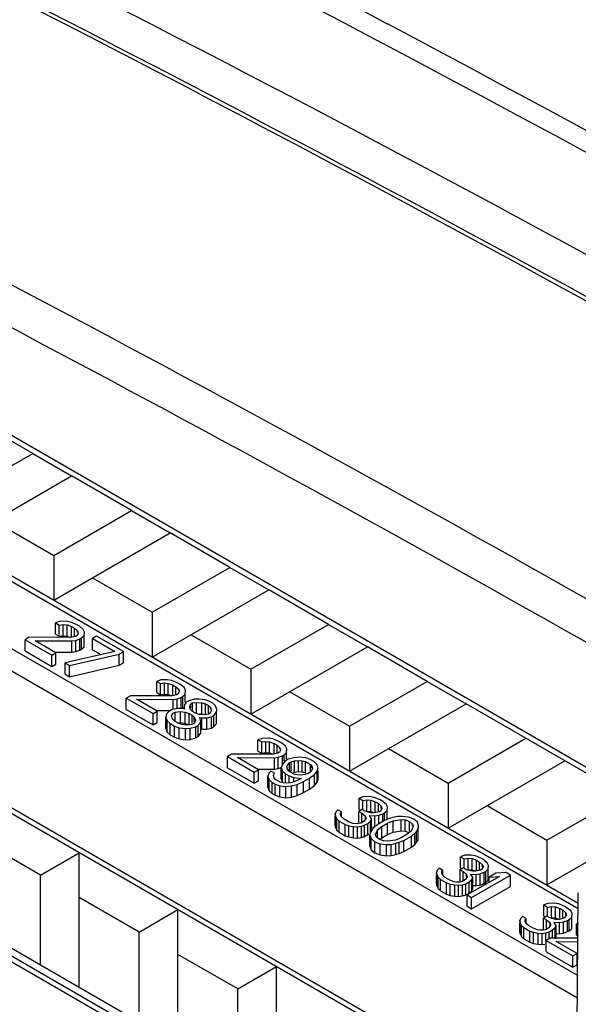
# Model space of a CAD drawing. Header units: millimetres. Extents: x 0 to 594, y 0 to 439.
# Tile 26 of 57: x 472 to 482, y 357 to 375. Entities that reach past the tile are written whole.
import ezdxf

# ---------------------------------------------------------------- set-up
doc = ezdxf.new("R2010")
doc.units = ezdxf.units.MM
doc.header["$LTSCALE"] = 32.67
doc.layers.get('0').update_dxf_attribs({"linetype": 'CONTINUOUS'})

msp = doc.modelspace()

# ---------------------------------------------------------------- linework, layer by layer
at = {"color": 7, "linetype": 'Continuous'}
for p, q in [((484.161, 360.784), (464.602, 372.077)), ((462.127, 370.954), (482.454, 359.219)), ((462.127, 370.852), (482.453, 359.117)), ((460.889, 370.342), (482.444, 357.897)), ((460.712, 370.036), (482.441, 357.491)), ((472.521, 367.403), (471.432, 368.031)), ((482.35, 354.951), (460.797, 367.394)), ((482.422, 355.011), (460.886, 367.445)), ((471.107, 366.586), (472.521, 367.403)), ((472.521, 367.403), (473.228, 366.994)), ((471.107, 365.77), (473.228, 366.994)), ((474.317, 366.366), (473.228, 366.994)), ((472.903, 365.549), (474.317, 366.366)), ((474.317, 366.366), (475.024, 365.957)), ((471.814, 366.178), (472.903, 365.549)), ((472.903, 364.733), (475.024, 365.957)), ((476.113, 365.329), (475.024, 365.957)), ((472.903, 365.549), (472.903, 364.733)), ((474.699, 364.512), (476.113, 365.329)), ((476.113, 365.329), (476.82, 364.921)), ((473.61, 365.141), (474.699, 364.512)), ((474.699, 363.696), (476.82, 364.921)), ((477.909, 364.292), (476.82, 364.921)), ((461.066, 364.647), (482.279, 352.4)), ((460.976, 364.595), (482.189, 352.348)), ((474.699, 364.512), (474.699, 363.696)), ((473.01, 364.345), (472.936, 364.318)), ((472.936, 364.114), (472.936, 364.318)), ((472.936, 364.318), (473.004, 364.279)), ((473.004, 364.279), (473.076, 364.29)), ((473.004, 364.075), (473.004, 364.279)), ((473.124, 364.349), (473.01, 364.345)), ((473.076, 364.086), (473.076, 364.29)), ((473.076, 364.29), (473.147, 364.284)), ((473.209, 364.335), (473.124, 364.349)), ((473.147, 364.079), (473.147, 364.284)), ((473.147, 364.284), (473.23, 364.253)), ((473.318, 364.289), (473.209, 364.335)), ((473.373, 364.257), (473.318, 364.289)), ((476.495, 363.475), (477.909, 364.292)), ((477.909, 364.292), (478.616, 363.884)), ((472.936, 364.114), (473.004, 364.075)), ((473.23, 364.074), (473.23, 364.253)), ((473.23, 364.253), (473.284, 364.222)), ((473.284, 364.074), (473.284, 364.222)), ((473.284, 364.222), (473.337, 364.174)), ((473.329, 364.091), (473.299, 364.074)), ((473.347, 364.133), (473.329, 364.091)), ((473.337, 364.153), (473.337, 364.174)), ((473.337, 364.174), (473.347, 364.133)), ((473.439, 364.202), (473.373, 364.257)), ((473.463, 364.153), (473.439, 364.202)), ((473.457, 364.087), (473.463, 364.153)), ((473.463, 364.133), (473.463, 364.153)), ((475.406, 364.104), (476.495, 363.475)), ((472.456, 364.057), (472.381, 364.014)), ((472.381, 363.809), (472.381, 364.014)), ((472.381, 364.014), (472.869, 363.732)), ((473.212, 364.055), (472.456, 364.057)), ((472.944, 363.775), (472.565, 363.994)), ((472.565, 363.994), (473.234, 363.99)), ((473.004, 364.075), (473.076, 364.086)), ((473.076, 364.086), (473.147, 364.079)), ((473.147, 364.079), (473.212, 364.056)), ((473.299, 364.074), (473.212, 364.055)), ((473.234, 363.99), (473.307, 364)), ((473.234, 363.786), (473.234, 363.99)), ((473.307, 364), (473.38, 364.027)), ((473.307, 363.796), (473.307, 364)), ((473.38, 364.027), (473.41, 364.045)), ((473.38, 363.823), (473.38, 364.027)), ((473.41, 364.045), (473.457, 364.087)), ((473.41, 363.84), (473.41, 364.045)), ((473.457, 363.883), (473.457, 364.087)), ((473.684, 364.077), (473.609, 364.034)), ((473.609, 363.83), (473.609, 364.034)), ((473.609, 364.034), (474.016, 363.799)), ((474.172, 363.796), (473.684, 364.077)), ((472.381, 363.809), (472.869, 363.528)), ((472.869, 363.732), (472.944, 363.775)), ((472.869, 363.528), (472.869, 363.732)), ((472.944, 363.788), (473.234, 363.786)), ((472.944, 363.571), (472.944, 363.775)), ((474.016, 363.799), (473.113, 363.591)), ((473.194, 363.544), (474.097, 363.752)), ((473.234, 363.786), (473.307, 363.796)), ((473.307, 363.796), (473.38, 363.823)), ((473.38, 363.823), (473.41, 363.84)), ((473.41, 363.84), (473.457, 363.883)), ((473.609, 363.83), (473.763, 363.741)), ((474.097, 363.752), (474.172, 363.796)), ((474.097, 363.548), (474.097, 363.752)), ((474.172, 363.592), (474.172, 363.796)), ((476.495, 362.659), (478.616, 363.884)), ((479.705, 363.255), (478.616, 363.884)), ((472.869, 363.528), (472.944, 363.571)), ((473.113, 363.387), (473.113, 363.591)), ((473.113, 363.591), (473.194, 363.544)), ((474.097, 363.548), (474.172, 363.592)), ((473.113, 363.387), (473.194, 363.34)), ((473.194, 363.34), (474.097, 363.548)), ((473.194, 363.34), (473.194, 363.544)), ((476.495, 363.475), (476.495, 362.659)), ((474.853, 363.281), (474.779, 363.254)), ((474.779, 363.05), (474.779, 363.254)), ((474.779, 363.254), (474.847, 363.215)), ((474.847, 363.215), (474.919, 363.226)), ((474.847, 363.011), (474.847, 363.215)), ((474.967, 363.285), (474.853, 363.281)), ((474.919, 363.021), (474.919, 363.226)), ((474.919, 363.226), (474.99, 363.219)), ((475.052, 363.271), (474.967, 363.285)), ((474.99, 363.015), (474.99, 363.219)), ((474.99, 363.219), (475.073, 363.189)), ((475.162, 363.225), (475.052, 363.271)), ((475.216, 363.193), (475.162, 363.225)), ((475.282, 363.138), (475.216, 363.193)), ((478.291, 362.438), (479.705, 363.255)), ((479.705, 363.255), (480.413, 362.847)), ((474.779, 363.05), (474.847, 363.011)), ((474.847, 363.011), (474.919, 363.021)), ((474.919, 363.021), (474.99, 363.015)), ((474.99, 363.015), (475.055, 362.991)), ((475.073, 363.01), (475.073, 363.189)), ((475.073, 363.189), (475.127, 363.158)), ((475.127, 363.01), (475.127, 363.158)), ((475.127, 363.158), (475.18, 363.11)), ((475.172, 363.027), (475.142, 363.01)), ((475.19, 363.069), (475.172, 363.027)), ((475.18, 363.089), (475.18, 363.11)), ((475.18, 363.11), (475.19, 363.069)), ((475.254, 362.98), (475.3, 363.023)), ((475.306, 363.089), (475.282, 363.138)), ((475.3, 363.023), (475.306, 363.089)), ((475.3, 362.875), (475.3, 363.023)), ((475.306, 363.069), (475.306, 363.089)), ((477.202, 363.067), (478.291, 362.438)), ((474.299, 362.993), (474.224, 362.949)), ((474.224, 362.745), (474.224, 362.949)), ((474.224, 362.949), (474.712, 362.668)), ((475.055, 362.991), (474.299, 362.993)), ((474.787, 362.711), (474.408, 362.93)), ((474.408, 362.93), (475.078, 362.926)), ((475.142, 363.01), (475.055, 362.991)), ((475.078, 362.926), (475.15, 362.936)), ((475.078, 362.744), (475.078, 362.926)), ((475.15, 362.936), (475.224, 362.963)), ((475.15, 362.775), (475.15, 362.936)), ((475.224, 362.963), (475.254, 362.98)), ((475.224, 362.759), (475.224, 362.963)), ((475.254, 362.776), (475.254, 362.98)), ((475.315, 362.875), (475.282, 362.825)), ((475.361, 362.901), (475.315, 362.875)), ((475.463, 362.929), (475.361, 362.901)), ((475.38, 362.803), (475.398, 362.845)), ((475.398, 362.845), (475.428, 362.862)), ((475.398, 362.825), (475.398, 362.845)), ((475.428, 362.862), (475.501, 362.873)), ((475.428, 362.706), (475.428, 362.862)), ((475.549, 362.932), (475.463, 362.929)), ((475.501, 362.668), (475.501, 362.873)), ((475.501, 362.873), (475.6, 362.867)), ((475.662, 362.919), (475.549, 362.932)), ((475.6, 362.663), (475.6, 362.867)), ((475.6, 362.867), (475.669, 362.845)), ((475.744, 362.888), (475.662, 362.919)), ((475.669, 362.657), (475.669, 362.845)), ((475.669, 362.845), (475.723, 362.813)), ((475.799, 362.857), (475.744, 362.888)), ((475.851, 362.809), (475.799, 362.857)), ((478.291, 361.622), (480.413, 362.847)), ((484.078, 360.73), (480.413, 362.847)), ((474.224, 362.745), (474.712, 362.464)), ((474.712, 362.668), (474.787, 362.711)), ((474.712, 362.464), (474.712, 362.668)), ((474.787, 362.724), (475.001, 362.722)), ((474.787, 362.507), (474.787, 362.711)), ((475.001, 362.709), (474.953, 362.65)), ((475.046, 362.735), (475.001, 362.709)), ((475.149, 362.763), (475.046, 362.735)), ((475.049, 362.612), (475.069, 362.67)), ((475.069, 362.67), (475.114, 362.696)), ((475.069, 362.65), (475.069, 362.67)), ((475.114, 362.696), (475.215, 362.708)), ((475.114, 362.523), (475.114, 362.696)), ((475.248, 362.758), (475.149, 362.763)), ((475.215, 362.503), (475.215, 362.708)), ((475.215, 362.708), (475.299, 362.694)), ((475.241, 362.769), (475.254, 362.776)), ((475.29, 362.751), (475.248, 362.758)), ((475.254, 362.776), (475.266, 362.788)), ((475.282, 362.825), (475.278, 362.775)), ((475.278, 362.746), (475.278, 362.775)), ((475.278, 362.775), (475.29, 362.751)), ((475.299, 362.489), (475.299, 362.694)), ((475.299, 362.694), (475.368, 362.671)), ((475.368, 362.467), (475.368, 362.671)), ((475.368, 362.671), (475.423, 362.64)), ((475.389, 362.746), (475.38, 362.803)), ((475.429, 362.706), (475.389, 362.746)), ((475.398, 362.775), (475.398, 362.803)), ((475.483, 362.674), (475.429, 362.706)), ((475.552, 362.652), (475.483, 362.674)), ((475.553, 362.666), (475.6, 362.663)), ((475.6, 362.663), (475.628, 362.654)), ((475.724, 362.657), (475.651, 362.647)), ((475.723, 362.674), (475.723, 362.813)), ((475.723, 362.813), (475.763, 362.773)), ((475.754, 362.674), (475.724, 362.657)), ((475.772, 362.716), (475.754, 362.674)), ((475.763, 362.744), (475.763, 362.773)), ((475.763, 362.773), (475.772, 362.716)), ((475.821, 362.635), (475.87, 362.694)), ((475.874, 362.744), (475.851, 362.809)), ((475.87, 362.694), (475.874, 362.744)), ((475.87, 362.49), (475.87, 362.694)), ((475.874, 362.716), (475.874, 362.744)), ((474.712, 362.464), (474.787, 362.507)), ((474.953, 362.65), (474.948, 362.601)), ((474.948, 362.397), (474.948, 362.601)), ((474.948, 362.601), (474.971, 362.536)), ((474.971, 362.331), (474.971, 362.536)), ((474.971, 362.536), (475.024, 362.488)), ((475.024, 362.284), (475.024, 362.488)), ((475.024, 362.488), (475.105, 362.441)), ((475.073, 362.563), (475.049, 362.612)), ((475.113, 362.523), (475.073, 362.563)), ((475.167, 362.492), (475.113, 362.523)), ((475.166, 362.498), (475.215, 362.503)), ((475.236, 362.469), (475.167, 362.492)), ((475.215, 362.503), (475.299, 362.489)), ((475.299, 362.489), (475.368, 362.467)), ((475.466, 362.493), (475.421, 362.467)), ((475.423, 362.493), (475.423, 362.64)), ((475.423, 362.64), (475.462, 362.6)), ((475.462, 362.513), (475.462, 362.6)), ((475.462, 362.6), (475.486, 362.551)), ((475.486, 362.551), (475.466, 362.493)), ((475.534, 362.454), (475.582, 362.513)), ((475.651, 362.647), (475.552, 362.652)), ((475.573, 362.57), (475.561, 362.594)), ((475.561, 362.594), (475.603, 362.588)), ((475.582, 362.513), (475.573, 362.57)), ((475.582, 362.309), (475.582, 362.513)), ((475.603, 362.588), (475.689, 362.59)), ((475.603, 362.383), (475.603, 362.588)), ((475.689, 362.59), (475.776, 362.609)), ((475.689, 362.386), (475.689, 362.59)), ((475.776, 362.609), (475.821, 362.635)), ((475.776, 362.405), (475.776, 362.609)), ((475.821, 362.431), (475.821, 362.635)), ((475.821, 362.431), (475.87, 362.49)), ((474.948, 362.397), (474.971, 362.331)), ((474.971, 362.331), (475.024, 362.284)), ((475.105, 362.237), (475.105, 362.441)), ((475.105, 362.441), (475.188, 362.41)), ((475.188, 362.206), (475.188, 362.41)), ((475.188, 362.41), (475.301, 362.397)), ((475.32, 362.455), (475.236, 362.469)), ((475.301, 362.397), (475.387, 362.4)), ((475.301, 362.193), (475.301, 362.397)), ((475.421, 362.467), (475.32, 362.455)), ((475.387, 362.4), (475.489, 362.428)), ((475.387, 362.196), (475.387, 362.4)), ((475.489, 362.428), (475.534, 362.454)), ((475.489, 362.224), (475.489, 362.428)), ((475.534, 362.25), (475.534, 362.454)), ((475.534, 362.25), (475.582, 362.309)), ((475.582, 362.387), (475.603, 362.383)), ((475.603, 362.383), (475.689, 362.386)), ((475.689, 362.386), (475.776, 362.405)), ((475.776, 362.405), (475.821, 362.431)), ((478.291, 362.438), (478.291, 361.622)), ((475.024, 362.284), (475.105, 362.237)), ((475.105, 362.237), (475.188, 362.206)), ((475.188, 362.206), (475.301, 362.193)), ((475.301, 362.193), (475.387, 362.196)), ((475.387, 362.196), (475.489, 362.224)), ((475.489, 362.224), (475.534, 362.25)), ((476.696, 362.217), (476.623, 362.19)), ((476.623, 361.986), (476.623, 362.19)), ((476.623, 362.19), (476.69, 362.151)), ((476.69, 362.151), (476.763, 362.161)), ((476.69, 361.947), (476.69, 362.151)), ((476.811, 362.22), (476.696, 362.217)), ((476.763, 361.957), (476.763, 362.161)), ((476.763, 362.161), (476.833, 362.155)), ((476.895, 362.207), (476.811, 362.22)), ((476.833, 361.951), (476.833, 362.155)), ((476.833, 362.155), (476.916, 362.125)), ((477.005, 362.16), (476.895, 362.207)), ((476.916, 361.946), (476.916, 362.125)), ((476.916, 362.125), (476.97, 362.094)), ((477.059, 362.129), (477.005, 362.16)), ((477.125, 362.074), (477.059, 362.129)), ((480.087, 361.401), (481.501, 362.218)), ((476.623, 361.986), (476.69, 361.947)), ((476.69, 361.947), (476.763, 361.957)), ((476.763, 361.957), (476.833, 361.951)), ((476.833, 361.951), (476.898, 361.927)), ((476.985, 361.946), (476.898, 361.927)), ((476.97, 361.946), (476.97, 362.094)), ((476.97, 362.094), (477.023, 362.046)), ((477.016, 361.963), (476.985, 361.946)), ((477.034, 362.005), (477.016, 361.963)), ((477.023, 362.025), (477.023, 362.046)), ((477.023, 362.046), (477.034, 362.005)), ((477.097, 361.916), (477.144, 361.959)), ((477.149, 362.025), (477.125, 362.074)), ((477.144, 361.959), (477.149, 362.025)), ((477.144, 361.836), (477.144, 361.959)), ((477.149, 362.005), (477.149, 362.025)), ((478.998, 362.03), (480.087, 361.401)), ((476.143, 361.929), (476.067, 361.885)), ((476.067, 361.681), (476.067, 361.885)), ((476.067, 361.885), (476.555, 361.604)), ((476.898, 361.927), (476.143, 361.929)), ((476.631, 361.647), (476.251, 361.866)), ((476.251, 361.866), (476.921, 361.862)), ((476.921, 361.862), (476.993, 361.872)), ((476.921, 361.657), (476.921, 361.862)), ((476.993, 361.872), (477.067, 361.899)), ((476.993, 361.668), (476.993, 361.872)), ((477.067, 361.899), (477.097, 361.916)), ((477.067, 361.742), (477.067, 361.899)), ((477.115, 361.802), (477.067, 361.742)), ((477.097, 361.802), (477.097, 361.916)), ((477.175, 361.836), (477.115, 361.802)), ((477.166, 361.737), (477.198, 361.771)), ((477.278, 361.864), (477.175, 361.836)), ((477.198, 361.771), (477.228, 361.788)), ((477.198, 361.622), (477.198, 361.771)), ((477.228, 361.788), (477.287, 361.807)), ((477.228, 361.622), (477.228, 361.788)), ((477.378, 361.875), (477.278, 361.864)), ((477.287, 361.807), (477.359, 361.817)), ((477.287, 361.603), (477.287, 361.807)), ((477.359, 361.613), (477.359, 361.817)), ((477.359, 361.817), (477.43, 361.811)), ((477.491, 361.862), (477.378, 361.875)), ((477.43, 361.607), (477.43, 361.811)), ((477.43, 361.811), (477.485, 361.796)), ((477.485, 361.592), (477.485, 361.796)), ((477.485, 361.796), (477.58, 361.741)), ((477.574, 361.832), (477.491, 361.862)), ((477.642, 361.793), (477.574, 361.832)), ((477.695, 361.745), (477.642, 361.793)), ((480.087, 360.585), (482.209, 361.81)), ((476.067, 361.681), (476.555, 361.399)), ((476.555, 361.604), (476.631, 361.647)), ((476.555, 361.399), (476.555, 361.604)), ((476.631, 361.659), (476.921, 361.657)), ((476.631, 361.443), (476.631, 361.647)), ((476.825, 361.587), (476.805, 361.529)), ((476.856, 361.621), (476.825, 361.587)), ((476.924, 361.582), (476.856, 361.621)), ((476.906, 361.54), (476.924, 361.582)), ((476.921, 361.657), (476.993, 361.668)), ((476.993, 361.668), (477.046, 361.687)), ((477.067, 361.742), (477.047, 361.684)), ((477.047, 361.48), (477.047, 361.684)), ((477.047, 361.684), (477.07, 361.619)), ((477.07, 361.415), (477.07, 361.619)), ((477.07, 361.619), (477.123, 361.571)), ((477.148, 361.696), (477.166, 361.737)), ((477.159, 361.655), (477.148, 361.696)), ((477.184, 361.622), (477.159, 361.655)), ((477.279, 361.568), (477.184, 361.622)), ((477.27, 361.597), (477.287, 361.603)), ((477.287, 361.603), (477.359, 361.613)), ((477.359, 361.613), (477.43, 361.607)), ((477.43, 361.607), (477.485, 361.592)), ((477.567, 361.593), (477.537, 361.575)), ((477.598, 361.627), (477.567, 361.593)), ((477.58, 361.627), (477.58, 361.741)), ((477.58, 361.741), (477.606, 361.709)), ((477.616, 361.668), (477.598, 361.627)), ((477.606, 361.68), (477.606, 361.709)), ((477.606, 361.709), (477.616, 361.668)), ((477.65, 361.562), (477.698, 361.621)), ((477.717, 361.68), (477.695, 361.745)), ((477.698, 361.621), (477.717, 361.68)), ((477.698, 361.417), (477.698, 361.621)), ((477.717, 361.476), (477.717, 361.627)), ((476.555, 361.399), (476.631, 361.443)), ((476.805, 361.325), (476.805, 361.529)), ((476.805, 361.529), (476.828, 361.464)), ((476.828, 361.259), (476.828, 361.464)), ((476.828, 361.464), (476.881, 361.416)), ((476.881, 361.212), (476.881, 361.416)), ((476.881, 361.416), (476.935, 361.384)), ((476.917, 361.499), (476.906, 361.54)), ((476.942, 361.467), (476.917, 361.499)), ((477.024, 361.42), (476.942, 361.467)), ((477.079, 361.405), (477.024, 361.42)), ((477.047, 361.48), (477.07, 361.415)), ((477.15, 361.399), (477.079, 361.405)), ((477.123, 361.405), (477.123, 361.571)), ((477.123, 361.571), (477.191, 361.532)), ((477.222, 361.41), (477.15, 361.399)), ((477.191, 361.405), (477.191, 361.532)), ((477.191, 361.532), (477.273, 361.502)), ((477.281, 361.428), (477.222, 361.41)), ((477.273, 361.428), (477.273, 361.502)), ((477.273, 361.502), (477.415, 361.489)), ((477.335, 361.553), (477.279, 361.568)), ((477.385, 361.472), (477.281, 361.428)), ((477.334, 361.38), (477.453, 361.433)), ((477.406, 361.547), (477.335, 361.553)), ((477.415, 361.489), (477.385, 361.472)), ((477.478, 361.557), (477.406, 361.547)), ((477.453, 361.433), (477.558, 361.494)), ((477.453, 361.229), (477.453, 361.433)), ((477.537, 361.575), (477.478, 361.557)), ((477.558, 361.494), (477.65, 361.562)), ((477.558, 361.29), (477.558, 361.494)), ((477.65, 361.358), (477.65, 361.562)), ((477.65, 361.358), (477.698, 361.417)), ((477.698, 361.417), (477.717, 361.476)), ((480.087, 361.401), (480.087, 360.585)), ((476.805, 361.325), (476.828, 361.259)), ((476.828, 361.259), (476.881, 361.212)), ((476.935, 361.18), (476.935, 361.384)), ((476.935, 361.384), (477.018, 361.354)), ((477.018, 361.15), (477.018, 361.354)), ((477.018, 361.354), (477.13, 361.341)), ((477.13, 361.341), (477.231, 361.352)), ((477.13, 361.137), (477.13, 361.341)), ((477.231, 361.352), (477.334, 361.38)), ((477.231, 361.148), (477.231, 361.352)), ((477.334, 361.176), (477.334, 361.38)), ((477.334, 361.176), (477.453, 361.229)), ((477.453, 361.229), (477.558, 361.29)), ((477.558, 361.29), (477.65, 361.358)), ((476.881, 361.212), (476.935, 361.18)), ((476.935, 361.18), (477.018, 361.15)), ((477.018, 361.15), (477.13, 361.137)), ((477.13, 361.137), (477.231, 361.148)), ((477.231, 361.148), (477.334, 361.176)), ((478.539, 361.153), (478.466, 361.126)), ((478.466, 360.922), (478.466, 361.126)), ((478.466, 361.126), (478.534, 361.087)), ((478.534, 361.087), (478.606, 361.097)), ((478.534, 360.922), (478.534, 361.087)), ((478.654, 361.156), (478.539, 361.153)), ((478.606, 360.893), (478.606, 361.097)), ((478.606, 361.097), (478.676, 361.091)), ((478.738, 361.142), (478.654, 361.156)), ((478.676, 360.887), (478.676, 361.091)), ((478.676, 361.091), (478.759, 361.061)), ((478.848, 361.096), (478.738, 361.142)), ((478.759, 360.882), (478.759, 361.061)), ((478.759, 361.061), (478.814, 361.029)), ((478.875, 361.081), (478.848, 361.096)), ((478.955, 361.017), (478.875, 361.081)), ((481.883, 360.365), (483.298, 361.181)), ((478.044, 360.883), (478.026, 360.841)), ((478.076, 360.917), (478.044, 360.883)), ((478.144, 360.878), (478.076, 360.917)), ((478.127, 360.852), (478.144, 360.878)), ((478.144, 360.795), (478.144, 360.878)), ((478.519, 360.922), (478.458, 360.887)), ((478.458, 360.683), (478.458, 360.887)), ((478.458, 360.887), (478.513, 360.856)), ((478.466, 360.922), (478.492, 360.907)), ((478.573, 360.89), (478.519, 360.922)), ((478.684, 360.861), (478.573, 360.89)), ((478.606, 360.893), (478.676, 360.887)), ((478.676, 360.887), (478.73, 360.867)), ((478.741, 360.863), (478.684, 360.861)), ((478.829, 360.882), (478.741, 360.863)), ((478.814, 360.882), (478.814, 361.029)), ((478.814, 361.029), (478.866, 360.982)), ((478.859, 360.899), (478.829, 360.882)), ((478.877, 360.941), (478.859, 360.899)), ((478.866, 360.941), (478.866, 360.982)), ((478.866, 360.982), (478.877, 360.941)), ((478.927, 360.86), (478.973, 360.902)), ((478.979, 360.969), (478.955, 361.017)), ((478.973, 360.902), (478.979, 360.969)), ((478.973, 360.738), (478.973, 360.902)), ((478.979, 360.941), (478.979, 360.969)), ((480.794, 360.993), (481.883, 360.365)), ((478.026, 360.819), (478.026, 360.841)), ((478.026, 360.841), (478.037, 360.8)), ((478.026, 360.637), (478.026, 360.795)), ((478.037, 360.596), (478.037, 360.8)), ((478.037, 360.8), (478.061, 360.752)), ((478.061, 360.547), (478.061, 360.752)), ((478.061, 360.752), (478.1, 360.712)), ((478.1, 360.507), (478.1, 360.712)), ((478.1, 360.712), (478.209, 360.649)), ((478.124, 360.819), (478.127, 360.852)), ((478.136, 360.795), (478.124, 360.819)), ((478.127, 360.819), (478.127, 360.852)), ((478.189, 360.747), (478.136, 360.795)), ((478.27, 360.7), (478.189, 360.747)), ((478.353, 360.67), (478.27, 360.7)), ((478.556, 360.709), (478.496, 360.674)), ((478.513, 360.674), (478.513, 360.856)), ((478.513, 360.856), (478.579, 360.8)), ((478.589, 360.759), (478.556, 360.709)), ((478.579, 360.754), (478.579, 360.8)), ((478.579, 360.8), (478.589, 360.759)), ((478.624, 360.67), (478.671, 360.712)), ((478.689, 360.754), (478.651, 360.81)), ((478.651, 360.81), (478.75, 360.805)), ((478.671, 360.712), (478.689, 360.754)), ((478.671, 360.508), (478.671, 360.712)), ((478.689, 360.55), (478.689, 360.754)), ((478.75, 360.805), (478.823, 360.816)), ((478.75, 360.601), (478.75, 360.805)), ((478.928, 360.72), (478.793, 360.642)), ((478.823, 360.816), (478.896, 360.843)), ((478.823, 360.659), (478.823, 360.816)), ((478.896, 360.843), (478.927, 360.86)), ((478.896, 360.72), (478.896, 360.843)), ((478.927, 360.72), (478.927, 360.86)), ((479.017, 360.756), (478.928, 360.72)), ((478.981, 360.672), (479.085, 360.716)), ((479.076, 360.774), (479.017, 360.756)), ((479.163, 360.793), (479.076, 360.774)), ((479.085, 360.716), (479.229, 360.737)), ((479.085, 360.512), (479.085, 360.716)), ((479.249, 360.796), (479.163, 360.793)), ((479.229, 360.533), (479.229, 360.737)), ((479.229, 360.737), (479.3, 360.731)), ((479.362, 360.782), (479.249, 360.796)), ((479.3, 360.527), (479.3, 360.731)), ((479.3, 360.731), (479.383, 360.701)), ((479.458, 360.744), (479.362, 360.782)), ((479.383, 360.529), (479.383, 360.701)), ((479.383, 360.701), (479.435, 360.653)), ((479.524, 360.689), (479.458, 360.744)), ((479.547, 360.623), (479.524, 360.689)), ((481.883, 359.548), (484.005, 360.773)), ((478.026, 360.637), (478.037, 360.596)), ((478.037, 360.596), (478.061, 360.547)), ((478.061, 360.547), (478.1, 360.507)), ((478.1, 360.507), (478.209, 360.445)), ((478.209, 360.445), (478.209, 360.649)), ((478.209, 360.649), (478.278, 360.626)), ((478.278, 360.422), (478.278, 360.626)), ((478.278, 360.626), (478.362, 360.612)), ((478.395, 360.663), (478.353, 360.67)), ((478.362, 360.408), (478.362, 360.612)), ((478.362, 360.612), (478.433, 360.606)), ((478.453, 360.665), (478.395, 360.663)), ((478.433, 360.606), (478.505, 360.617)), ((478.433, 360.402), (478.433, 360.606)), ((478.496, 360.674), (478.453, 360.665)), ((478.505, 360.617), (478.564, 360.635)), ((478.505, 360.413), (478.505, 360.617)), ((478.564, 360.635), (478.624, 360.67)), ((478.564, 360.431), (478.564, 360.635)), ((478.624, 360.466), (478.624, 360.67)), ((478.666, 360.506), (478.662, 360.457)), ((478.7, 360.557), (478.666, 360.506)), ((478.692, 360.604), (478.732, 360.602)), ((478.731, 360.591), (478.7, 360.557)), ((478.793, 360.642), (478.731, 360.591)), ((478.763, 360.468), (478.799, 360.551)), ((478.799, 360.551), (478.876, 360.611)), ((478.799, 360.427), (478.799, 360.551)), ((478.876, 360.611), (478.981, 360.672)), ((478.876, 360.407), (478.876, 360.611)), ((478.981, 360.468), (478.981, 360.672)), ((478.981, 360.468), (479.085, 360.512)), ((479.085, 360.512), (479.229, 360.533)), ((479.229, 360.533), (479.3, 360.527)), ((479.3, 360.527), (479.348, 360.509)), ((479.41, 360.529), (479.333, 360.469)), ((479.446, 360.612), (479.41, 360.529)), ((479.435, 360.623), (479.435, 360.653)), ((479.435, 360.653), (479.446, 360.612)), ((479.478, 360.49), (479.509, 360.523)), ((479.509, 360.523), (479.542, 360.574)), ((479.509, 360.319), (479.509, 360.523)), ((479.542, 360.574), (479.547, 360.623)), ((479.542, 360.37), (479.542, 360.574)), ((479.547, 360.574), (479.547, 360.623)), ((472.663, 359.728), (471.574, 360.356)), ((478.209, 360.445), (478.278, 360.422)), ((478.278, 360.422), (478.362, 360.408)), ((478.362, 360.408), (478.433, 360.402)), ((478.433, 360.402), (478.505, 360.413)), ((478.505, 360.413), (478.564, 360.431)), ((478.564, 360.431), (478.624, 360.466)), ((478.624, 360.466), (478.64, 360.48)), ((478.662, 360.253), (478.662, 360.457)), ((478.662, 360.457), (478.685, 360.392)), ((478.685, 360.187), (478.685, 360.392)), ((478.685, 360.392), (478.751, 360.336)), ((478.751, 360.132), (478.751, 360.336)), ((478.751, 360.336), (478.847, 360.298)), ((478.773, 360.427), (478.763, 360.468)), ((478.826, 360.379), (478.773, 360.427)), ((478.909, 360.349), (478.826, 360.379)), ((478.835, 360.376), (478.876, 360.407)), ((478.876, 360.407), (478.981, 360.468)), ((478.98, 360.343), (478.909, 360.349)), ((479.124, 360.364), (478.98, 360.343)), ((479.228, 360.408), (479.124, 360.364)), ((479.133, 360.306), (479.192, 360.325)), ((479.192, 360.325), (479.281, 360.36)), ((479.192, 360.12), (479.192, 360.325)), ((479.333, 360.469), (479.228, 360.408)), ((479.281, 360.36), (479.416, 360.438)), ((479.281, 360.156), (479.281, 360.36)), ((479.416, 360.438), (479.478, 360.49)), ((479.416, 360.234), (479.416, 360.438)), ((479.478, 360.285), (479.478, 360.49)), ((479.509, 360.319), (479.542, 360.37)), ((481.883, 360.365), (481.883, 359.548)), ((478.662, 360.253), (478.685, 360.187)), ((478.685, 360.187), (478.751, 360.132)), ((478.847, 360.094), (478.847, 360.298)), ((478.847, 360.298), (478.96, 360.285)), ((478.96, 360.285), (479.046, 360.287)), ((478.96, 360.081), (478.96, 360.285)), ((479.046, 360.287), (479.133, 360.306)), ((479.046, 360.083), (479.046, 360.287)), ((479.133, 360.102), (479.133, 360.306)), ((479.192, 360.12), (479.281, 360.156)), ((479.281, 360.156), (479.416, 360.234)), ((479.416, 360.234), (479.478, 360.285)), ((479.478, 360.285), (479.509, 360.319)), ((472.663, 359.728), (473.37, 360.136)), ((473.37, 357.686), (473.37, 360.136)), ((478.751, 360.132), (478.847, 360.094)), ((478.847, 360.094), (478.96, 360.081)), ((478.96, 360.081), (479.046, 360.083)), ((479.046, 360.083), (479.133, 360.102)), ((479.133, 360.102), (479.192, 360.12)), ((480.383, 360.089), (480.309, 360.062)), ((480.309, 359.858), (480.309, 360.062)), ((480.309, 360.062), (480.377, 360.023)), ((480.377, 360.023), (480.449, 360.033)), ((480.377, 359.858), (480.377, 360.023)), ((480.497, 360.092), (480.383, 360.089)), ((480.449, 359.829), (480.449, 360.033)), ((480.449, 360.033), (480.52, 360.027)), ((480.581, 360.078), (480.497, 360.092)), ((480.52, 359.823), (480.52, 360.027)), ((480.52, 360.027), (480.603, 359.997)), ((480.691, 360.032), (480.581, 360.078)), ((480.603, 359.818), (480.603, 359.997)), ((480.603, 359.997), (480.657, 359.965)), ((480.657, 359.818), (480.657, 359.965)), ((480.657, 359.965), (480.709, 359.917)), ((480.718, 360.017), (480.691, 360.032)), ((480.798, 359.953), (480.718, 360.017)), ((479.888, 359.819), (479.87, 359.777)), ((479.919, 359.852), (479.888, 359.819)), ((479.987, 359.813), (479.919, 359.852)), ((479.968, 359.755), (479.97, 359.788)), ((479.97, 359.788), (479.987, 359.813)), ((479.97, 359.755), (479.97, 359.788)), ((479.987, 359.731), (479.987, 359.813)), ((480.362, 359.858), (480.302, 359.823)), ((480.302, 359.619), (480.302, 359.823)), ((480.302, 359.823), (480.356, 359.792)), ((480.309, 359.858), (480.335, 359.842)), ((480.356, 359.61), (480.356, 359.792)), ((480.356, 359.792), (480.422, 359.736)), ((480.416, 359.826), (480.362, 359.858)), ((480.527, 359.797), (480.416, 359.826)), ((480.449, 359.829), (480.52, 359.823)), ((480.52, 359.823), (480.574, 359.803)), ((480.585, 359.798), (480.527, 359.797)), ((480.672, 359.818), (480.585, 359.798)), ((480.702, 359.835), (480.672, 359.818)), ((480.72, 359.877), (480.702, 359.835)), ((480.709, 359.877), (480.709, 359.917)), ((480.709, 359.917), (480.72, 359.877)), ((480.74, 359.778), (480.77, 359.796)), ((480.77, 359.796), (480.816, 359.838)), ((480.77, 359.592), (480.77, 359.796)), ((480.822, 359.904), (480.798, 359.953)), ((480.816, 359.838), (480.822, 359.904)), ((480.816, 359.634), (480.816, 359.838)), ((480.822, 359.877), (480.822, 359.904)), ((472.663, 358.095), (472.663, 359.728)), ((479.87, 359.755), (479.87, 359.777)), ((479.87, 359.777), (479.88, 359.736)), ((479.87, 359.573), (479.87, 359.731)), ((479.88, 359.532), (479.88, 359.736)), ((479.88, 359.736), (479.904, 359.687)), ((479.904, 359.483), (479.904, 359.687)), ((479.904, 359.687), (479.944, 359.647)), ((479.944, 359.443), (479.944, 359.647)), ((479.944, 359.647), (480.052, 359.585)), ((479.98, 359.731), (479.968, 359.755)), ((480.032, 359.683), (479.98, 359.731)), ((480.114, 359.636), (480.032, 359.683)), ((480.196, 359.606), (480.114, 359.636)), ((480.339, 359.61), (480.296, 359.6)), ((480.4, 359.645), (480.339, 359.61)), ((480.433, 359.695), (480.4, 359.645)), ((480.422, 359.69), (480.422, 359.736)), ((480.422, 359.736), (480.433, 359.695)), ((481.018, 359.704), (480.431, 359.366)), ((480.467, 359.606), (480.514, 359.648)), ((480.532, 359.69), (480.494, 359.746)), ((480.494, 359.746), (480.594, 359.741)), ((480.513, 359.319), (481.22, 359.727)), ((480.514, 359.648), (480.532, 359.69)), ((480.514, 359.444), (480.514, 359.648)), ((480.532, 359.486), (480.532, 359.69)), ((480.594, 359.741), (480.666, 359.751)), ((480.594, 359.537), (480.594, 359.741)), ((480.666, 359.751), (480.74, 359.778)), ((480.666, 359.547), (480.666, 359.751)), ((480.74, 359.574), (480.74, 359.778)), ((480.77, 359.592), (480.816, 359.634)), ((480.952, 359.76), (480.832, 359.691)), ((480.832, 359.691), (481.018, 359.704)), ((480.832, 359.597), (480.832, 359.691)), ((481.139, 359.774), (480.952, 359.76)), ((481.22, 359.727), (481.139, 359.774)), ((481.22, 359.523), (481.22, 359.727)), ((479.87, 359.573), (479.88, 359.532)), ((479.88, 359.532), (479.904, 359.483)), ((479.904, 359.483), (479.944, 359.443)), ((479.944, 359.443), (480.052, 359.381)), ((480.052, 359.381), (480.052, 359.585)), ((480.052, 359.585), (480.121, 359.562)), ((480.121, 359.358), (480.121, 359.562)), ((480.121, 359.562), (480.205, 359.548)), ((480.239, 359.599), (480.196, 359.606)), ((480.205, 359.344), (480.205, 359.548)), ((480.205, 359.548), (480.276, 359.542)), ((480.296, 359.6), (480.239, 359.599)), ((480.276, 359.542), (480.348, 359.553)), ((480.276, 359.338), (480.276, 359.542)), ((480.348, 359.553), (480.407, 359.571)), ((480.348, 359.348), (480.348, 359.553)), ((480.407, 359.571), (480.467, 359.606)), ((480.407, 359.367), (480.407, 359.571)), ((480.467, 359.401), (480.467, 359.606)), ((480.467, 359.401), (480.514, 359.444)), ((480.513, 359.115), (481.22, 359.523)), ((480.514, 359.444), (480.532, 359.486)), ((480.535, 359.54), (480.594, 359.537)), ((480.594, 359.537), (480.666, 359.547)), ((480.666, 359.547), (480.74, 359.574)), ((480.74, 359.574), (480.77, 359.592)), ((474.459, 358.691), (473.37, 359.319)), ((480.052, 359.381), (480.121, 359.358)), ((480.121, 359.358), (480.205, 359.344)), ((480.205, 359.344), (480.276, 359.338)), ((480.276, 359.338), (480.348, 359.348)), ((480.348, 359.348), (480.407, 359.367)), ((480.407, 359.367), (480.467, 359.401)), ((480.431, 359.162), (480.431, 359.366)), ((480.431, 359.366), (480.513, 359.319)), ((480.513, 359.115), (480.513, 359.319)), ((482.402, 352.355), (482.455, 359.402)), ((474.459, 358.691), (475.166, 359.099)), ((475.166, 356.649), (475.166, 359.099)), ((480.431, 359.162), (480.513, 359.115)), ((481.901, 359.212), (481.827, 359.185)), ((481.827, 358.981), (481.827, 359.185)), ((481.827, 359.185), (481.895, 359.146)), ((481.895, 359.146), (481.967, 359.157)), ((481.895, 358.981), (481.895, 359.146)), ((482.015, 359.216), (481.901, 359.212)), ((481.967, 358.953), (481.967, 359.157)), ((481.967, 359.157), (482.038, 359.151)), ((482.099, 359.202), (482.015, 359.216)), ((482.038, 358.947), (482.038, 359.151)), ((482.038, 359.151), (482.12, 359.12)), ((482.209, 359.156), (482.099, 359.202)), ((482.12, 358.941), (482.12, 359.12)), ((482.12, 359.12), (482.175, 359.089)), ((482.175, 358.941), (482.175, 359.089)), ((482.175, 359.089), (482.227, 359.041)), ((482.236, 359.14), (482.209, 359.156)), ((482.316, 359.077), (482.236, 359.14)), ((482.34, 359.028), (482.316, 359.077)), ((481.406, 358.942), (481.388, 358.901)), ((481.388, 358.879), (481.388, 358.901)), ((481.388, 358.901), (481.398, 358.86)), ((481.437, 358.976), (481.406, 358.942)), ((481.505, 358.937), (481.437, 358.976)), ((481.485, 358.879), (481.488, 358.912)), ((481.488, 358.912), (481.505, 358.937)), ((481.488, 358.879), (481.488, 358.912)), ((481.505, 358.854), (481.505, 358.937)), ((481.88, 358.981), (481.82, 358.946)), ((481.82, 358.742), (481.82, 358.946)), ((481.82, 358.946), (481.874, 358.915)), ((481.827, 358.981), (481.853, 358.966)), ((481.874, 358.734), (481.874, 358.915)), ((481.874, 358.915), (481.94, 358.86)), ((481.934, 358.95), (481.88, 358.981)), ((482.045, 358.92), (481.934, 358.95)), ((481.967, 358.953), (482.038, 358.947)), ((482.038, 358.947), (482.092, 358.927)), ((482.103, 358.922), (482.045, 358.92)), ((482.19, 358.941), (482.103, 358.922)), ((482.184, 358.875), (482.258, 358.902)), ((482.22, 358.959), (482.19, 358.941)), ((482.238, 359), (482.22, 358.959)), ((482.227, 359), (482.227, 359.041)), ((482.227, 359.041), (482.238, 359)), ((482.258, 358.902), (482.288, 358.919)), ((482.258, 358.698), (482.258, 358.902)), ((482.288, 358.919), (482.334, 358.962)), ((482.288, 358.715), (482.288, 358.919)), ((482.334, 358.962), (482.34, 359.028)), ((482.334, 358.758), (482.334, 358.962)), ((482.34, 359), (482.34, 359.028)), ((471.574, 358.723), (472.663, 358.095)), ((481.388, 358.696), (481.388, 358.854)), ((481.398, 358.656), (481.398, 358.86)), ((481.398, 358.86), (481.422, 358.811)), ((481.422, 358.607), (481.422, 358.811)), ((481.422, 358.811), (481.461, 358.771)), ((481.461, 358.567), (481.461, 358.771)), ((481.461, 358.771), (481.57, 358.708)), ((481.498, 358.854), (481.485, 358.879)), ((481.55, 358.807), (481.498, 358.854)), ((481.632, 358.76), (481.55, 358.807)), ((481.714, 358.729), (481.632, 358.76)), ((481.756, 358.722), (481.714, 358.729)), ((481.814, 358.724), (481.756, 358.722)), ((481.857, 358.734), (481.814, 358.724)), ((481.918, 358.768), (481.857, 358.734)), ((481.951, 358.819), (481.918, 358.768)), ((481.925, 358.694), (481.985, 358.729)), ((481.94, 358.813), (481.94, 358.86)), ((481.94, 358.86), (481.951, 358.819)), ((481.985, 358.729), (482.032, 358.772)), ((481.985, 358.58), (481.985, 358.729)), ((482.05, 358.813), (482.012, 358.87)), ((482.012, 358.87), (482.112, 358.865)), ((482.032, 358.772), (482.05, 358.813)), ((482.032, 358.568), (482.032, 358.772)), ((482.05, 358.609), (482.05, 358.813)), ((482.112, 358.865), (482.184, 358.875)), ((482.112, 358.661), (482.112, 358.865)), ((482.184, 358.671), (482.184, 358.875)), ((482.258, 358.698), (482.288, 358.715)), ((482.288, 358.715), (482.334, 358.758)), ((482.451, 358.851), (482.423, 358.841)), ((482.423, 358.637), (482.423, 358.841)), ((482.423, 358.841), (482.451, 358.825)), ((474.459, 357.058), (474.459, 358.691)), ((481.388, 358.696), (481.398, 358.656)), ((481.398, 358.656), (481.422, 358.607)), ((481.422, 358.607), (481.461, 358.567)), ((481.461, 358.567), (481.57, 358.504)), ((481.57, 358.504), (481.57, 358.708)), ((481.57, 358.708), (481.639, 358.686)), ((481.639, 358.482), (481.639, 358.686)), ((481.639, 358.686), (481.723, 358.672)), ((481.723, 358.468), (481.723, 358.672)), ((481.723, 358.672), (481.794, 358.666)), ((481.794, 358.666), (481.866, 358.676)), ((481.794, 358.462), (481.794, 358.666)), ((481.866, 358.676), (481.925, 358.694)), ((481.866, 358.536), (481.866, 358.676)), ((481.943, 358.58), (481.868, 358.536)), ((481.868, 358.332), (481.868, 358.536)), ((481.868, 358.536), (482.356, 358.255)), ((481.925, 358.58), (481.925, 358.694)), ((482.449, 358.578), (481.943, 358.58)), ((482.037, 358.579), (482.05, 358.609)), ((482.053, 358.664), (482.112, 358.661)), ((482.112, 358.661), (482.184, 358.671)), ((482.184, 358.671), (482.258, 358.698)), ((482.423, 358.637), (482.45, 358.622)), ((481.57, 358.504), (481.639, 358.482)), ((481.639, 358.482), (481.723, 358.468)), ((481.723, 358.468), (481.794, 358.462)), ((481.794, 358.462), (481.848, 358.469)), ((482.431, 358.298), (482.052, 358.517)), ((482.052, 358.517), (482.449, 358.514)), ((476.255, 357.654), (475.166, 358.282)), ((481.868, 358.332), (482.356, 358.05)), ((482.356, 358.255), (482.431, 358.298)), ((482.356, 358.05), (482.356, 358.255)), ((482.409, 358.311), (482.447, 358.31)), ((482.431, 358.094), (482.431, 358.298)), ((472.663, 358.095), (473.37, 357.686)), ((476.255, 357.654), (476.962, 358.062)), ((476.962, 355.612), (476.962, 358.062)), ((482.356, 358.05), (482.431, 358.094)), ((473.37, 357.686), (474.459, 357.058)), ((476.255, 356.021), (476.255, 357.654))]:
    msp.add_line(p, q, dxfattribs=at)
for centre, radius, start, end in [((293.488, 25.238), 396.102, 62.07635, 64.30832), ((283.994, 7.346), 413.704, 59.92522, 64.10669), ((280.707, 7.475), 410.382, 59.9588, 63.32847), ((280.591, 7.256), 409.938, 59.9588, 63.32847)]:
    msp.add_arc(centre, radius, start, end, dxfattribs=at)
msp.add_ellipse((489.293, -12.161), major_axis=(-227.329, 400.774), ratio=0.582373, start_param=-0.862527, end_param=-0.699371, dxfattribs=at)
for points, knots in [([(520.598, 349.663), (515.917, 352.841), (497.573, 364.839), (478.365, 375.537), (463.68, 382.524)], [0, 0, 0, 0, 0.258112, 1, 1, 1, 1]), ([(463.749, 379.883), (468.311, 377.688), (486.962, 368.253), (504.881, 357.394), (518.014, 348.544)], [0, 0, 0, 0, 0.242234, 1, 1, 1, 1]), ([(520.79, 349.958), (517.343, 352.299), (503.752, 361.276), (489.691, 369.548), (478.981, 375.224)], [0, 0, 0, 0, 0.255806, 1, 1, 1, 1])]:
    msp.add_open_spline(points, degree=3, knots=knots, dxfattribs=at)

doc.saveas('drawing.dxf')
